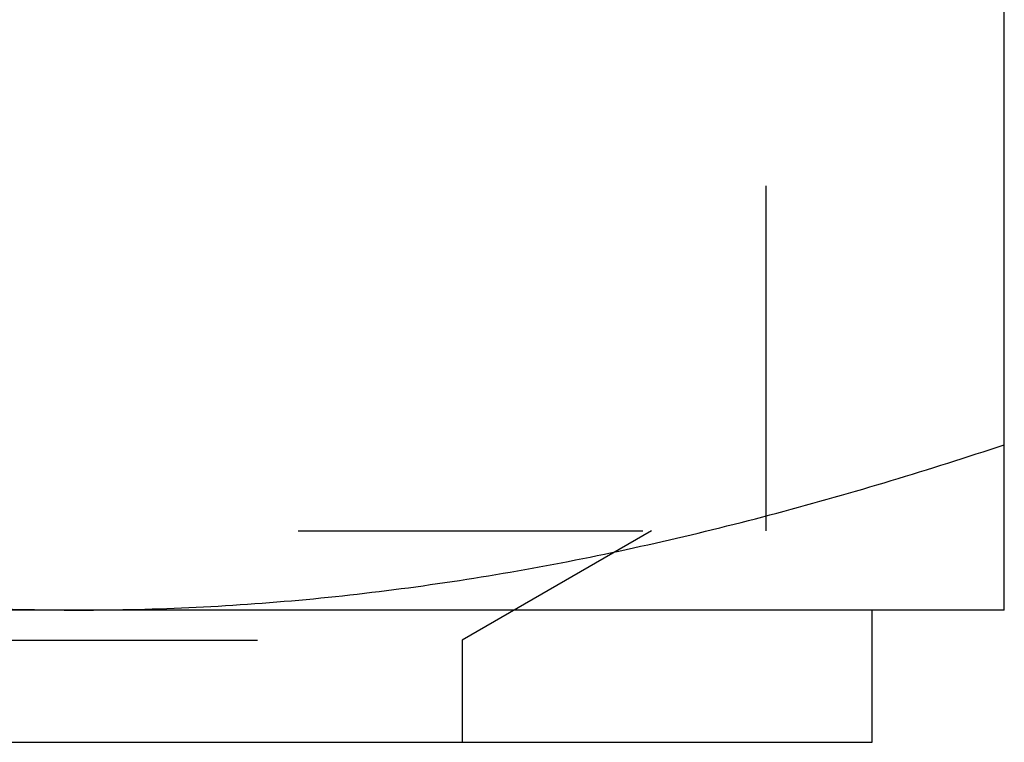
# Model space of a CAD drawing. Header units: millimetres. Extents: x 382 to 618, y 389 to 605.
# Tile 33 of 43: x 516 to 535, y 566 to 579. Entities that reach past the tile are written whole.
import ezdxf

# ---------------------------------------------------------------- set-up
doc = ezdxf.new("R2010")
doc.units = ezdxf.units.MM
doc.header["$LTSCALE"] = 65.185185
doc.linetypes.add('HIDDEN', pattern=[0.2, 0.1, -0.1])
doc.layers.add('KONST.EL_MIT_GEO', color=7, linetype='CONTINUOUS')

msp = doc.modelspace()

# ---------------------------------------------------------------- linework, layer by layer
at = {"layer": 'KONST.EL_MIT_GEO', "color": 7, "linetype": 'Continuous'}
for p, q in [((535, 568.25), (535, 599.75)), ((535, 568.25), (465, 568.25)), ((532.5, 565.75), (532.5, 568.25)), ((467.5, 565.75), (532.5, 565.75))]:
    msp.add_line(p, q, dxfattribs=at)
at = {"layer": 'KONST.EL_MIT_GEO', "color": 8, "linetype": 'HIDDEN'}
for p, q in [((530.5, 569.75), (530.5, 579.75)), ((469.5, 569.75), (530.5, 569.75)), ((528.33, 569.75), (524.75, 567.683)), ((475.25, 567.683), (524.75, 567.683)), ((524.75, 567.683), (524.75, 565.75))]:
    msp.add_line(p, q, dxfattribs=at)
at = {"layer": 'KONST.EL_MIT_GEO', "color": 7, "linetype": 'Continuous'}
for points, knots in [([(500, 571.376), (501.419, 570.903), (504.278, 570.036), (508.639, 569.033), (513.053, 568.396), (516.019, 568.25), (517.5, 568.25)], [0, 0, 0, 0, 0.251426, 0.501761, 0.751159, 1, 1, 1, 1]), ([(517.5, 568.25), (518.981, 568.25), (521.947, 568.396), (526.361, 569.033), (530.722, 570.036), (533.581, 570.903), (535, 571.376)], [0, 0, 0, 0, 0.248841, 0.498239, 0.748574, 1, 1, 1, 1])]:
    msp.add_open_spline(points, degree=3, knots=knots, dxfattribs=at)

doc.saveas('drawing.dxf')
